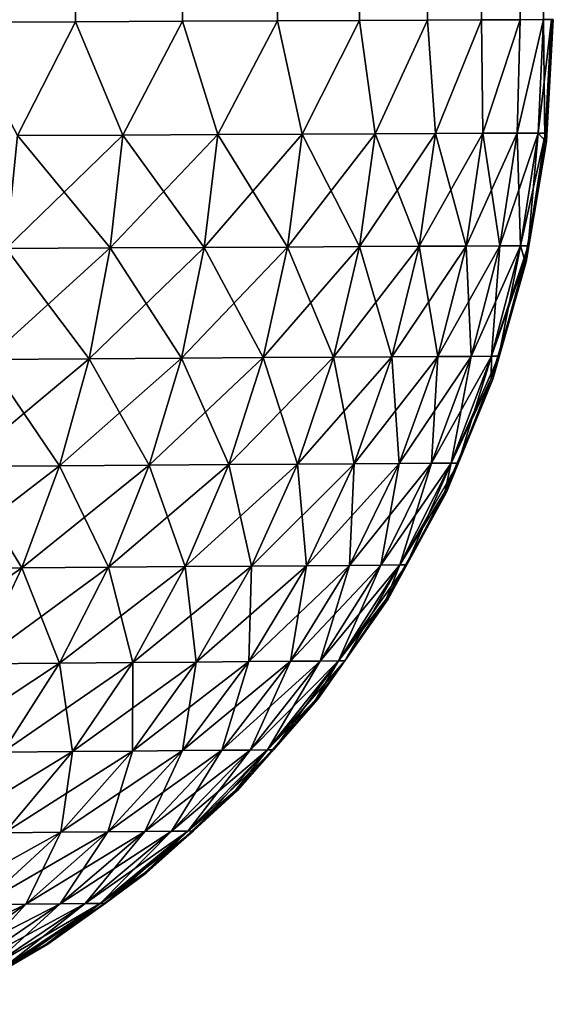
# Model space of a CAD drawing. Header units: metres. Extents: x -2 to 85, y -75 to 96.
# Tile 77 of 256: x 31.014 to 31.5, y -70.668 to -69.771. Entities that reach past the tile are written whole.
import ezdxf

# ---------------------------------------------------------------- set-up
doc = ezdxf.new("R2010")
doc.units = ezdxf.units.M
doc.layers.add('solid_20204500', color=7, linetype='CONTINUOUS')

msp = doc.modelspace()

# ---------------------------------------------------------------- linework, layer by layer
at = {"layer": 'solid_20204500'}
for points in [[(31.064636, -69.772873, -2.332368), (30.957174, -69.773354, -2.430903), (30.957922, -53.841866, -2.43028)], [(30.957174, -69.773354, 2.430903), (31.064636, -69.772873, 2.332368), (30.957922, -53.841866, 2.43028)], [(31.064636, -69.772873, -2.332368), (30.957922, -53.841866, -2.43028), (31.065313, -53.841866, -2.331683)], [(31.064636, -69.772873, 2.332368), (31.065313, -53.841866, 2.331683), (30.957922, -53.841866, 2.43028)], [(31.162025, -69.772438, -2.223866), (31.064636, -69.772873, -2.332368), (31.065313, -53.841866, -2.331683)], [(31.064636, -69.772873, 2.332368), (31.162025, -69.772438, 2.223866), (31.065313, -53.841866, 2.331683)], [(31.162025, -69.772438, -2.223866), (31.065313, -53.841866, -2.331683), (31.162628, -53.841866, -2.223125)], [(31.162025, -69.772438, 2.223866), (31.162628, -53.841866, 2.223125), (31.065313, -53.841866, 2.331683)], [(31.24847, -69.772041, -2.106346), (31.162025, -69.772438, -2.223866), (31.162628, -53.841866, -2.223125)], [(31.162025, -69.772438, 2.223866), (31.24847, -69.772041, 2.106346), (31.162628, -53.841866, 2.223125)], [(31.24847, -69.772041, -2.106346), (31.162628, -53.841866, -2.223125), (31.248966, -53.841866, -2.105598)], [(31.24847, -69.772041, 2.106346), (31.248966, -53.841866, 2.105598), (31.162628, -53.841866, 2.223125)], [(31.323196, -69.77169, -1.980785), (31.24847, -69.772041, -2.106346), (31.248966, -53.841866, -2.105598)], [(31.24847, -69.772041, 2.106346), (31.323196, -69.77169, 1.980785), (31.248966, -53.841866, 2.105598)], [(31.323196, -69.77169, -1.980785), (31.248966, -53.841866, -2.105598), (31.323519, -53.841866, -1.980176)], [(31.323196, -69.77169, 1.980785), (31.323519, -53.841866, 1.980176), (31.248966, -53.841866, 2.105598)], [(31.385403, -69.771408, -1.848424), (31.323196, -69.77169, -1.980785), (31.323519, -53.841866, -1.980176)], [(31.323196, -69.77169, 1.980785), (31.385403, -69.771408, 1.848424), (31.323519, -53.841866, 1.980176)], [(31.385403, -69.771408, -1.848424), (31.323519, -53.841866, -1.980176), (31.38558, -53.841866, -1.84799)], [(31.385403, -69.771408, 1.848424), (31.38558, -53.841866, 1.84799), (31.323519, -53.841866, 1.980176)], [(31.434433, -69.771187, -1.710599), (31.385403, -69.771408, -1.848424), (31.38558, -53.841866, -1.84799)], [(31.385403, -69.771408, 1.848424), (31.434433, -69.771187, 1.710599), (31.38558, -53.841866, 1.84799)], [(31.434433, -69.771187, -1.710599), (31.38558, -53.841866, -1.84799), (31.434534, -53.841866, -1.710267)], [(31.434433, -69.771187, 1.710599), (31.434534, -53.841866, 1.710267), (31.38558, -53.841866, 1.84799)], [(31.469744, -69.771019, -1.568968), (31.434433, -69.771187, -1.710599), (31.434534, -53.841866, -1.710267)], [(31.434433, -69.771187, 1.710599), (31.469744, -69.771019, 1.568968), (31.434534, -53.841866, 1.710267)], [(31.469744, -69.771019, -1.568968), (31.434534, -53.841866, -1.710267), (31.469849, -53.841866, -1.568433)], [(31.469744, -69.771019, 1.568968), (31.469849, -53.841866, 1.568433), (31.434534, -53.841866, 1.710267)], [(31.491049, -69.770905, -1.425313), (31.469744, -69.771019, -1.568968), (31.469849, -53.841866, -1.568433)], [(31.469744, -69.771019, 1.568968), (31.491049, -69.770905, 1.425313), (31.469849, -53.841866, 1.568433)], [(31.011633, -69.876495, -2.375542), (30.957174, -69.773354, -2.430903), (31.064636, -69.772873, -2.332368)], [(31.011633, -69.876495, 2.375542), (31.064636, -69.772873, 2.332368), (30.957174, -69.773354, 2.430903)], [(31.10762, -69.876022, -2.278505), (31.011633, -69.876495, -2.375542), (31.064636, -69.772873, -2.332368)], [(31.011633, -69.876495, 2.375542), (31.10762, -69.876022, 2.278505), (31.064636, -69.772873, 2.332368)], [(31.10762, -69.876022, -2.278505), (31.064636, -69.772873, -2.332368), (31.162025, -69.772438, -2.223866)], [(31.10762, -69.876022, 2.278505), (31.162025, -69.772438, 2.223866), (31.064636, -69.772873, 2.332368)], [(31.194366, -69.875595, -2.173084), (31.10762, -69.876022, -2.278505), (31.162025, -69.772438, -2.223866)], [(31.10762, -69.876022, 2.278505), (31.194366, -69.875595, 2.173084), (31.162025, -69.772438, 2.223866)], [(31.194366, -69.875595, -2.173084), (31.162025, -69.772438, -2.223866), (31.24847, -69.772041, -2.106346)], [(31.194366, -69.875595, 2.173084), (31.24847, -69.772041, 2.106346), (31.162025, -69.772438, 2.223866)], [(31.271206, -69.875214, -2.060171), (31.194366, -69.875595, -2.173084), (31.24847, -69.772041, -2.106346)], [(31.194366, -69.875595, 2.173084), (31.271206, -69.875214, 2.060171), (31.24847, -69.772041, 2.106346)], [(31.271206, -69.875214, -2.060171), (31.24847, -69.772041, -2.106346), (31.323196, -69.77169, -1.980785)], [(31.271206, -69.875214, 2.060171), (31.323196, -69.77169, 1.980785), (31.24847, -69.772041, 2.106346)], [(31.337479, -69.874886, -1.940662), (31.271206, -69.875214, -2.060171), (31.323196, -69.77169, -1.980785)], [(31.271206, -69.875214, 2.060171), (31.337479, -69.874886, 1.940662), (31.323196, -69.77169, 1.980785)], [(31.337479, -69.874886, -1.940662), (31.323196, -69.77169, -1.980785), (31.385403, -69.771408, -1.848424)], [(31.337479, -69.874886, 1.940662), (31.385403, -69.771408, 1.848424), (31.323196, -69.77169, 1.980785)], [(31.392532, -69.874619, -1.815454), (31.337479, -69.874886, -1.940662), (31.385403, -69.771408, -1.848424)], [(31.337479, -69.874886, 1.940662), (31.392532, -69.874619, 1.815454), (31.385403, -69.771408, 1.848424)], [(31.392532, -69.874619, -1.815454), (31.385403, -69.771408, -1.848424), (31.434433, -69.771187, -1.710599)], [(31.392532, -69.874619, 1.815454), (31.434433, -69.771187, 1.710599), (31.385403, -69.771408, 1.848424)], [(31.435843, -69.874405, -1.685582), (31.392532, -69.874619, -1.815454), (31.434433, -69.771187, -1.710599)], [(31.392532, -69.874619, 1.815454), (31.435843, -69.874405, 1.685582), (31.434433, -69.771187, 1.710599)], [(31.435843, -69.874405, -1.685582), (31.434433, -69.771187, -1.710599), (31.469744, -69.771019, -1.568968)], [(31.435843, -69.874405, 1.685582), (31.469744, -69.771019, 1.568968), (31.434433, -69.771187, 1.710599)], [(31.467161, -69.874252, -1.552353), (31.435843, -69.874405, -1.685582), (31.469744, -69.771019, -1.568968)], [(31.435843, -69.874405, 1.685582), (31.467161, -69.874252, 1.552353), (31.469744, -69.771019, 1.568968)], [(31.467161, -69.874252, -1.552353), (31.469744, -69.771019, -1.568968), (31.491049, -69.770905, -1.425313)], [(31.486265, -69.874161, -1.417106), (31.467161, -69.874252, -1.552353), (31.491049, -69.770905, -1.425313)], [(31.467161, -69.874252, 1.552353), (31.491049, -69.770905, 1.425313), (31.469744, -69.771019, 1.568968)], [(31.467161, -69.874252, 1.552353), (31.486265, -69.874161, 1.417106), (31.491049, -69.770905, 1.425313)], [(31.486265, -69.874161, -1.417106), (31.498354, -69.770851, -1.281194), (31.493002, -69.874161, -1.281177)], [(31.486265, -69.874161, -1.417106), (31.491049, -69.770905, -1.425313), (31.498354, -69.770851, -1.281194)], [(31.486265, -69.874161, 1.417106), (31.492287, -69.880836, 1.281175), (31.491049, -69.770905, 1.425313)], [(31.491049, -69.770905, 1.425313), (31.492287, -69.880836, 1.281175), (31.498354, -69.770851, 1.281194)], [(31.492287, -69.880836, 1.281175), (31.493811, -69.881859, 0), (31.499994, -69.770828, 0)], [(31.492287, -69.880836, 1.281175), (31.499994, -69.770828, 0), (31.499174, -69.770836, 0.640597)], [(31.492287, -69.880836, 1.281175), (31.499174, -69.770836, 0.640597), (31.498354, -69.770851, 1.281194)], [(31.493811, -69.881859, 0), (31.493002, -69.874161, -1.281177), (31.498354, -69.770851, -1.281194)], [(31.499174, -69.770836, -0.640597), (31.499994, -69.770828, 0), (31.493811, -69.881859, 0)], [(31.499174, -69.770836, -0.640597), (31.493811, -69.881859, 0), (31.498354, -69.770851, -1.281194)], [(31.001371, -69.979416, -2.362943), (31.011633, -69.876495, -2.375542), (31.10762, -69.876022, -2.278505)], [(31.001371, -69.979416, -2.362943), (31.10762, -69.876022, -2.278505), (31.096205, -69.978889, -2.266972)], [(31.001371, -69.979416, 2.362943), (31.096205, -69.978889, 2.266972), (31.011633, -69.876495, 2.375542)], [(31.096205, -69.978889, 2.266972), (31.10762, -69.876022, 2.278505), (31.011633, -69.876495, 2.375542)], [(31.096205, -69.978889, -2.266972), (31.10762, -69.876022, -2.278505), (31.194366, -69.875595, -2.173084)], [(31.096205, -69.978889, -2.266972), (31.194366, -69.875595, -2.173084), (31.181898, -69.978409, -2.162728)], [(31.096205, -69.978889, 2.266972), (31.181898, -69.978409, 2.162728), (31.10762, -69.876022, 2.278505)], [(31.181898, -69.978409, 2.162728), (31.194366, -69.875595, 2.173084), (31.10762, -69.876022, 2.278505)], [(31.181898, -69.978409, -2.162728), (31.194366, -69.875595, -2.173084), (31.271206, -69.875214, -2.060171)], [(31.181898, -69.978409, -2.162728), (31.271206, -69.875214, -2.060171), (31.257799, -69.977997, -2.05109)], [(31.181898, -69.978409, 2.162728), (31.257799, -69.977997, 2.05109), (31.194366, -69.875595, 2.173084)], [(31.257799, -69.977997, 2.05109), (31.271206, -69.875214, 2.060171), (31.194366, -69.875595, 2.173084)], [(31.257799, -69.977997, -2.05109), (31.271206, -69.875214, -2.060171), (31.337479, -69.874886, -1.940662)], [(31.257799, -69.977997, -2.05109), (31.337479, -69.874886, -1.940662), (31.323259, -69.977638, -1.932945)], [(31.257799, -69.977997, 2.05109), (31.323259, -69.977638, 1.932945), (31.271206, -69.875214, 2.060171)], [(31.323259, -69.977638, 1.932945), (31.337479, -69.874886, 1.940662), (31.271206, -69.875214, 2.060171)], [(31.323259, -69.977638, -1.932945), (31.337479, -69.874886, -1.940662), (31.392532, -69.874619, -1.815454)], [(31.323259, -69.977638, -1.932945), (31.392532, -69.874619, -1.815454), (31.377634, -69.977341, -1.809178)], [(31.323259, -69.977638, 1.932945), (31.377634, -69.977341, 1.809178), (31.337479, -69.874886, 1.940662)], [(31.377634, -69.977341, 1.809178), (31.392532, -69.874619, 1.815454), (31.337479, -69.874886, 1.940662)], [(31.377634, -69.977341, -1.809178), (31.392532, -69.874619, -1.815454), (31.435843, -69.874405, -1.685582)], [(31.377634, -69.977341, -1.809178), (31.435843, -69.874405, -1.685582), (31.420408, -69.977104, -1.680814)], [(31.377634, -69.977341, 1.809178), (31.420408, -69.977104, 1.680814), (31.392532, -69.874619, 1.815454)], [(31.420408, -69.977104, 1.680814), (31.435843, -69.874405, 1.685582), (31.392532, -69.874619, 1.815454)], [(31.420408, -69.977104, -1.680814), (31.435843, -69.874405, -1.685582), (31.467161, -69.874252, -1.552353)], [(31.420408, -69.977104, -1.680814), (31.467161, -69.874252, -1.552353), (31.451336, -69.976936, -1.549138)], [(31.420408, -69.977104, 1.680814), (31.451336, -69.976936, 1.549138), (31.435843, -69.874405, 1.685582)], [(31.451336, -69.976936, 1.549138), (31.467161, -69.874252, 1.552353), (31.435843, -69.874405, 1.685582)], [(31.451336, -69.976936, -1.549138), (31.467161, -69.874252, -1.552353), (31.486265, -69.874161, -1.417106)], [(31.451336, -69.976936, -1.549138), (31.486265, -69.874161, -1.417106), (31.470201, -69.976837, -1.415472)], [(31.451336, -69.976936, 1.549138), (31.470201, -69.976837, 1.415472), (31.467161, -69.874252, 1.552353)], [(31.470201, -69.976837, 1.415472), (31.486265, -69.874161, 1.417106), (31.467161, -69.874252, 1.552353)], [(31.470201, -69.976837, -1.415472), (31.486265, -69.874161, -1.417106), (31.493002, -69.874161, -1.281177)], [(31.470201, -69.976837, -1.415472), (31.493002, -69.874161, -1.281177), (31.476917, -69.976791, -1.281132)], [(31.470201, -69.976837, 1.415472), (31.476917, -69.976791, 1.281132), (31.486265, -69.874161, 1.417106)], [(31.473967, -69.990341, 1.281124), (31.475336, -69.991524, 0), (31.493811, -69.881859, 0)], [(31.476917, -69.976791, 1.281132), (31.473967, -69.990341, 1.281124), (31.493811, -69.881859, 0)], [(31.493811, -69.881859, 0), (31.475336, -69.991524, 0), (31.476917, -69.976791, -1.281132)], [(31.493811, -69.881859, 0), (31.476917, -69.976791, -1.281132), (31.493002, -69.874161, -1.281177)], [(31.486265, -69.874161, 1.417106), (31.476917, -69.976791, 1.281132), (31.492287, -69.880836, 1.281175)], [(31.492287, -69.880836, 1.281175), (31.476917, -69.976791, 1.281132), (31.493811, -69.881859, 0)], [(31.096205, -69.978889, -2.266972), (31.076946, -70.07972, -2.248376), (30.983936, -70.080292, -2.342587)], [(31.001371, -69.979416, -2.362943), (31.096205, -69.978889, -2.266972), (30.983936, -70.080292, -2.342587)], [(30.983936, -70.080292, 2.342587), (31.076946, -70.07972, 2.248376), (31.001371, -69.979416, 2.362943)], [(31.076946, -70.07972, 2.248376), (31.096205, -69.978889, 2.266972), (31.001371, -69.979416, 2.362943)], [(31.181898, -69.978409, -2.162728), (31.160984, -70.079201, -2.146058), (31.076946, -70.07972, -2.248376)], [(31.096205, -69.978889, -2.266972), (31.181898, -69.978409, -2.162728), (31.076946, -70.07972, -2.248376)], [(31.076946, -70.07972, 2.248376), (31.160984, -70.079201, 2.146058), (31.096205, -69.978889, 2.266972)], [(31.160984, -70.079201, 2.146058), (31.181898, -69.978409, 2.162728), (31.096205, -69.978889, 2.266972)], [(31.257799, -69.977997, -2.05109), (31.235415, -70.078743, -2.036497), (31.160984, -70.079201, -2.146058)], [(31.181898, -69.978409, -2.162728), (31.257799, -69.977997, -2.05109), (31.160984, -70.079201, -2.146058)], [(31.160984, -70.079201, 2.146058), (31.235415, -70.078743, 2.036497), (31.181898, -69.978409, 2.162728)], [(31.235415, -70.078743, 2.036497), (31.257799, -69.977997, 2.05109), (31.181898, -69.978409, 2.162728)], [(31.323259, -69.977638, -1.932945), (31.299603, -70.078354, -1.920561), (31.235415, -70.078743, -2.036497)], [(31.257799, -69.977997, -2.05109), (31.323259, -69.977638, -1.932945), (31.235415, -70.078743, -2.036497)], [(31.235415, -70.078743, 2.036497), (31.299603, -70.078354, 1.920561), (31.257799, -69.977997, 2.05109)], [(31.299603, -70.078354, 1.920561), (31.323259, -69.977638, 1.932945), (31.257799, -69.977997, 2.05109)], [(31.377634, -69.977341, -1.809178), (31.352915, -70.078026, -1.79912), (31.299603, -70.078354, -1.920561)], [(31.323259, -69.977638, -1.932945), (31.377634, -69.977341, -1.809178), (31.299603, -70.078354, -1.920561)], [(31.299603, -70.078354, 1.920561), (31.352915, -70.078026, 1.79912), (31.323259, -69.977638, 1.932945)], [(31.352915, -70.078026, 1.79912), (31.377634, -69.977341, 1.809178), (31.323259, -69.977638, 1.932945)], [(31.420408, -69.977104, -1.680814), (31.394854, -70.077774, -1.673176), (31.352915, -70.078026, -1.79912)], [(31.377634, -69.977341, -1.809178), (31.420408, -69.977104, -1.680814), (31.352915, -70.078026, -1.79912)], [(31.352915, -70.078026, 1.79912), (31.394854, -70.077774, 1.673176), (31.377634, -69.977341, 1.809178)], [(31.394854, -70.077774, 1.673176), (31.420408, -69.977104, 1.680814), (31.377634, -69.977341, 1.809178)], [(31.451336, -69.976936, -1.549138), (31.425177, -70.077591, -1.543991), (31.394854, -70.077774, -1.673176)], [(31.420408, -69.977104, -1.680814), (31.451336, -69.976936, -1.549138), (31.394854, -70.077774, -1.673176)], [(31.394854, -70.077774, 1.673176), (31.425177, -70.077591, 1.543991), (31.420408, -69.977104, 1.680814)], [(31.425177, -70.077591, 1.543991), (31.451336, -69.976936, 1.549138), (31.420408, -69.977104, 1.680814)], [(31.470201, -69.976837, -1.415472), (31.44367, -70.077484, -1.412856), (31.425177, -70.077591, -1.543991)], [(31.451336, -69.976936, -1.549138), (31.470201, -69.976837, -1.415472), (31.425177, -70.077591, -1.543991)], [(31.425177, -70.077591, 1.543991), (31.44367, -70.077484, 1.412856), (31.451336, -69.976936, 1.549138)], [(31.44367, -70.077484, -1.412856), (31.476917, -69.976791, -1.281132), (31.473967, -69.990341, -1.281124)], [(31.470201, -69.976837, -1.415472), (31.476917, -69.976791, -1.281132), (31.44367, -70.077484, -1.412856)], [(31.44367, -70.077484, 1.412856), (31.45019, -70.077454, 1.28106), (31.470201, -69.976837, 1.415472)], [(31.44367, -70.077484, 1.412856), (31.470201, -69.976837, 1.415472), (31.451336, -69.976936, 1.549138)], [(31.470201, -69.976837, 1.415472), (31.45019, -70.077454, 1.28106), (31.473967, -69.990341, 1.281124)], [(31.470201, -69.976837, 1.415472), (31.473967, -69.990341, 1.281124), (31.476917, -69.976791, 1.281132)], [(31.475336, -69.991524, 0), (31.473967, -69.990341, -1.281124), (31.476917, -69.976791, -1.281132)], [(31.443436, -70.097679, 1.281043), (31.444801, -70.098457, 0), (31.475336, -69.991524, 0)], [(31.45019, -70.077454, 1.28106), (31.443436, -70.097679, 1.281043), (31.475336, -69.991524, 0)], [(31.44367, -70.077484, -1.412856), (31.473967, -69.990341, -1.281124), (31.45019, -70.077454, -1.28106)], [(31.475336, -69.991524, 0), (31.444801, -70.098457, 0), (31.45019, -70.077454, -1.28106)], [(31.475336, -69.991524, 0), (31.45019, -70.077454, -1.28106), (31.473967, -69.990341, -1.281124)], [(31.473967, -69.990341, 1.281124), (31.45019, -70.077454, 1.28106), (31.475336, -69.991524, 0)], [(31.160984, -70.079201, -2.146058), (31.131792, -70.176636, -2.123214), (31.049995, -70.177193, -2.222871)], [(31.076946, -70.07972, -2.248376), (31.160984, -70.079201, -2.146058), (31.049995, -70.177193, -2.222871)], [(31.131792, -70.176636, 2.123214), (31.160984, -70.079201, 2.146058), (31.076946, -70.07972, 2.248376)], [(31.235415, -70.078743, -2.036497), (31.204229, -70.176147, -2.016513), (31.131792, -70.176636, -2.123214)], [(31.160984, -70.079201, -2.146058), (31.235415, -70.078743, -2.036497), (31.131792, -70.176636, -2.123214)], [(31.131792, -70.176636, 2.123214), (31.204229, -70.176147, 2.016513), (31.160984, -70.079201, 2.146058)], [(31.204229, -70.176147, 2.016513), (31.235415, -70.078743, 2.036497), (31.160984, -70.079201, 2.146058)], [(31.299603, -70.078354, -1.920561), (31.266697, -70.175728, -1.903613), (31.204229, -70.176147, -2.016513)], [(31.235415, -70.078743, -2.036497), (31.299603, -70.078354, -1.920561), (31.204229, -70.176147, -2.016513)], [(31.204229, -70.176147, 2.016513), (31.266697, -70.175728, 1.903613), (31.235415, -70.078743, 2.036497)], [(31.266697, -70.175728, 1.903613), (31.299603, -70.078354, 1.920561), (31.235415, -70.078743, 2.036497)], [(31.352915, -70.078026, -1.79912), (31.318577, -70.175377, -1.785362), (31.266697, -70.175728, -1.903613)], [(31.299603, -70.078354, -1.920561), (31.352915, -70.078026, -1.79912), (31.266697, -70.175728, -1.903613)], [(31.266697, -70.175728, 1.903613), (31.318577, -70.175377, 1.785362), (31.299603, -70.078354, 1.920561)], [(31.318577, -70.175377, 1.785362), (31.352915, -70.078026, 1.79912), (31.299603, -70.078354, 1.920561)], [(31.394854, -70.077774, -1.673176), (31.359388, -70.17511, -1.662734), (31.318577, -70.175377, -1.785362)], [(31.352915, -70.078026, -1.79912), (31.394854, -70.077774, -1.673176), (31.318577, -70.175377, -1.785362)], [(31.318577, -70.175377, 1.785362), (31.359388, -70.17511, 1.662734), (31.352915, -70.078026, 1.79912)], [(31.359388, -70.17511, 1.662734), (31.394854, -70.077774, 1.673176), (31.352915, -70.078026, 1.79912)], [(31.425177, -70.077591, -1.543991), (31.388893, -70.174911, -1.536955), (31.359388, -70.17511, -1.662734)], [(31.394854, -70.077774, -1.673176), (31.425177, -70.077591, -1.543991), (31.359388, -70.17511, -1.662734)], [(31.359388, -70.17511, 1.662734), (31.388893, -70.174911, 1.536955), (31.394854, -70.077774, 1.673176)], [(31.44367, -70.077484, -1.412856), (31.406887, -70.174797, -1.409279), (31.388893, -70.174911, -1.536955)], [(31.425177, -70.077591, -1.543991), (31.44367, -70.077484, -1.412856), (31.388893, -70.174911, -1.536955)], [(31.388893, -70.174911, 1.536955), (31.425177, -70.077591, 1.543991), (31.394854, -70.077774, 1.673176)], [(31.388893, -70.174911, 1.536955), (31.406887, -70.174797, 1.409279), (31.425177, -70.077591, 1.543991)], [(31.406887, -70.174797, -1.409279), (31.45019, -70.077454, -1.28106), (31.443436, -70.097679, -1.281043)], [(31.44367, -70.077484, -1.412856), (31.45019, -70.077454, -1.28106), (31.406887, -70.174797, -1.409279)], [(31.406887, -70.174797, 1.409279), (31.41316, -70.174736, 1.280962), (31.44367, -70.077484, 1.412856)], [(31.406887, -70.174797, 1.409279), (31.44367, -70.077484, 1.412856), (31.425177, -70.077591, 1.543991)], [(31.44367, -70.077484, 1.412856), (31.41316, -70.174736, 1.280962), (31.443436, -70.097679, 1.281043)], [(31.444801, -70.098457, 0), (31.443436, -70.097679, -1.281043), (31.45019, -70.077454, -1.28106)], [(31.44367, -70.077484, 1.412856), (31.443436, -70.097679, 1.281043), (31.45019, -70.077454, 1.28106)], [(31.076946, -70.07972, -2.248376), (31.049995, -70.177193, -2.222871), (30.959463, -70.177818, -2.314642)], [(30.983936, -70.080292, -2.342587), (31.076946, -70.07972, -2.248376), (30.959463, -70.177818, -2.314642)], [(30.959463, -70.177818, 2.314642), (31.049995, -70.177193, 2.222871), (30.983936, -70.080292, 2.342587)], [(31.049995, -70.177193, 2.222871), (31.076946, -70.07972, 2.248376), (30.983936, -70.080292, 2.342587)], [(31.049995, -70.177193, 2.222871), (31.131792, -70.176636, 2.123214), (31.076946, -70.07972, 2.248376)], [(31.401093, -70.201035, 1.280931), (31.40258, -70.201332, 0), (31.444801, -70.098457, 0)], [(31.41316, -70.174736, 1.280962), (31.401093, -70.201035, 1.280931), (31.444801, -70.098457, 0)], [(31.444801, -70.098457, 0), (31.40258, -70.201332, 0), (31.41316, -70.174736, -1.280962)], [(31.406887, -70.174797, -1.409279), (31.443436, -70.097679, -1.281043), (31.41316, -70.174736, -1.280962)], [(31.444801, -70.098457, 0), (31.41316, -70.174736, -1.280962), (31.443436, -70.097679, -1.281043)], [(31.443436, -70.097679, 1.281043), (31.41316, -70.174736, 1.280962), (31.444801, -70.098457, 0)], [(31.049995, -70.177193, -2.222871), (31.015612, -70.270134, -2.1907), (30.928186, -70.270798, -2.279376)], [(30.959463, -70.177818, -2.314642), (31.049995, -70.177193, -2.222871), (30.928186, -70.270798, -2.279376)], [(30.928186, -70.270798, 2.279376), (31.015612, -70.270134, 2.1907), (30.959463, -70.177818, 2.314642)], [(31.015612, -70.270134, 2.1907), (31.049995, -70.177193, 2.222871), (30.959463, -70.177818, 2.314642)], [(31.131792, -70.176636, -2.123214), (31.094595, -70.269547, -2.094413), (31.015612, -70.270134, -2.1907)], [(31.049995, -70.177193, -2.222871), (31.131792, -70.176636, -2.123214), (31.015612, -70.270134, -2.1907)], [(31.015612, -70.270134, 2.1907), (31.094595, -70.269547, 2.094413), (31.049995, -70.177193, 2.222871)], [(31.094595, -70.269547, 2.094413), (31.131792, -70.176636, 2.123214), (31.049995, -70.177193, 2.222871)], [(31.204229, -70.176147, -2.016513), (31.164539, -70.269028, -1.991329), (31.094595, -70.269547, -2.094413)], [(31.131792, -70.176636, -2.123214), (31.204229, -70.176147, -2.016513), (31.094595, -70.269547, -2.094413)], [(31.094595, -70.269547, 2.094413), (31.164539, -70.269028, 1.991329), (31.131792, -70.176636, 2.123214)], [(31.164539, -70.269028, 1.991329), (31.204229, -70.176147, 2.016513), (31.131792, -70.176636, 2.123214)], [(31.266697, -70.175728, -1.903613), (31.224854, -70.268578, -1.882263), (31.164539, -70.269028, -1.991329)], [(31.204229, -70.176147, -2.016513), (31.266697, -70.175728, -1.903613), (31.164539, -70.269028, -1.991329)], [(31.164539, -70.269028, 1.991329), (31.224854, -70.268578, 1.882263), (31.204229, -70.176147, 2.016513)], [(31.224854, -70.268578, 1.882263), (31.266697, -70.175728, 1.903613), (31.204229, -70.176147, 2.016513)], [(31.318577, -70.175377, -1.785362), (31.274944, -70.268211, -1.768035), (31.224854, -70.268578, -1.882263)], [(31.266697, -70.175728, -1.903613), (31.318577, -70.175377, -1.785362), (31.224854, -70.268578, -1.882263)], [(31.224854, -70.268578, 1.882263), (31.274944, -70.268211, 1.768035), (31.266697, -70.175728, 1.903613)], [(31.274944, -70.268211, 1.768035), (31.318577, -70.175377, 1.785362), (31.266697, -70.175728, 1.903613)], [(31.359388, -70.17511, -1.662734), (31.314344, -70.267921, -1.649585), (31.274944, -70.268211, -1.768035)], [(31.318577, -70.175377, -1.785362), (31.359388, -70.17511, -1.662734), (31.274944, -70.268211, -1.768035)], [(31.274944, -70.268211, 1.768035), (31.314344, -70.267921, 1.649585), (31.318577, -70.175377, 1.785362)], [(31.388893, -70.174911, -1.536955), (31.342831, -70.267715, -1.528096), (31.314344, -70.267921, -1.649585)], [(31.359388, -70.17511, -1.662734), (31.388893, -70.174911, -1.536955), (31.314344, -70.267921, -1.649585)], [(31.314344, -70.267921, 1.649585), (31.359388, -70.17511, 1.662734), (31.318577, -70.175377, 1.785362)], [(31.314344, -70.267921, 1.649585), (31.342831, -70.267715, 1.528096), (31.359388, -70.17511, 1.662734)], [(31.406887, -70.174797, -1.409279), (31.360203, -70.267593, -1.404777), (31.342831, -70.267715, -1.528096)], [(31.388893, -70.174911, -1.536955), (31.406887, -70.174797, -1.409279), (31.342831, -70.267715, -1.528096)], [(31.342831, -70.267715, 1.528096), (31.388893, -70.174911, 1.536955), (31.359388, -70.17511, 1.662734)], [(31.342831, -70.267715, 1.528096), (31.360203, -70.267593, 1.404777), (31.388893, -70.174911, 1.536955)], [(31.360203, -70.267593, -1.404777), (31.41316, -70.174736, -1.280962), (31.401093, -70.201035, -1.280931)], [(31.406887, -70.174797, -1.409279), (31.41316, -70.174736, -1.280962), (31.360203, -70.267593, -1.404777)], [(31.360203, -70.267593, 1.404777), (31.366262, -70.26757, 1.280839), (31.406887, -70.174797, 1.409279)], [(31.360203, -70.267593, 1.404777), (31.406887, -70.174797, 1.409279), (31.388893, -70.174911, 1.536955)], [(31.406887, -70.174797, 1.409279), (31.366262, -70.26757, 1.280839), (31.401093, -70.201035, 1.280931)], [(31.40258, -70.201332, 0), (31.401093, -70.201035, -1.280931), (31.41316, -70.174736, -1.280962)], [(31.406887, -70.174797, 1.409279), (31.401093, -70.201035, 1.280931), (31.41316, -70.174736, 1.280962)], [(31.347593, -70.298851, 1.28079), (31.349197, -70.298889, 0), (31.40258, -70.201332, 0)], [(31.366262, -70.26757, 1.280839), (31.347593, -70.298851, 1.28079), (31.40258, -70.201332, 0)], [(31.40258, -70.201332, 0), (31.349197, -70.298889, 0), (31.366262, -70.26757, -1.280839)], [(31.360203, -70.267593, -1.404777), (31.401093, -70.201035, -1.280931), (31.366262, -70.26757, -1.280839)], [(31.40258, -70.201332, 0), (31.366262, -70.26757, -1.280839), (31.401093, -70.201035, -1.280931)], [(31.401093, -70.201035, 1.280931), (31.366262, -70.26757, 1.280839), (31.40258, -70.201332, 0)], [(31.342831, -70.267715, -1.528096), (31.287586, -70.355095, -1.517529), (31.260311, -70.355309, -1.6339)], [(31.314344, -70.267921, -1.649585), (31.342831, -70.267715, -1.528096), (31.260311, -70.355309, -1.6339)], [(31.360203, -70.267593, -1.404777), (31.304218, -70.354965, -1.399407), (31.287586, -70.355095, -1.517529)], [(31.342831, -70.267715, -1.528096), (31.360203, -70.267593, -1.404777), (31.287586, -70.355095, -1.517529)], [(31.287586, -70.355095, 1.517529), (31.342831, -70.267715, 1.528096), (31.314344, -70.267921, 1.649585)], [(31.287586, -70.355095, 1.517529), (31.304218, -70.354965, 1.399407), (31.342831, -70.267715, 1.528096)], [(31.304218, -70.354965, -1.399407), (31.366262, -70.26757, -1.280839), (31.347593, -70.298851, -1.28079)], [(31.360203, -70.267593, -1.404777), (31.366262, -70.26757, -1.280839), (31.304218, -70.354965, -1.399407)], [(31.304218, -70.354965, 1.399407), (31.310032, -70.35495, 1.280692), (31.360203, -70.267593, 1.404777)], [(31.304218, -70.354965, 1.399407), (31.360203, -70.267593, 1.404777), (31.342831, -70.267715, 1.528096)], [(31.360203, -70.267593, 1.404777), (31.310032, -70.35495, 1.280692), (31.347593, -70.298851, 1.28079)], [(31.349197, -70.298889, 0), (31.347593, -70.298851, -1.28079), (31.366262, -70.26757, -1.280839)], [(31.360203, -70.267593, 1.404777), (31.347593, -70.298851, 1.28079), (31.366262, -70.26757, 1.280839)], [(31.015612, -70.270134, -2.1907), (30.974241, -70.357613, -2.152281), (30.890512, -70.358307, -2.237247)], [(30.928186, -70.270798, -2.279376), (31.015612, -70.270134, -2.1907), (30.890512, -70.358307, -2.237247)], [(30.974241, -70.357613, 2.152281), (31.015612, -70.270134, 2.1907), (30.928186, -70.270798, 2.279376)], [(31.094595, -70.269547, -2.094413), (31.049881, -70.356995, -2.060029), (30.974241, -70.357613, -2.152281)], [(31.015612, -70.270134, -2.1907), (31.094595, -70.269547, -2.094413), (30.974241, -70.357613, -2.152281)], [(30.974241, -70.357613, 2.152281), (31.049881, -70.356995, 2.060029), (31.015612, -70.270134, 2.1907)], [(31.049881, -70.356995, 2.060029), (31.094595, -70.269547, 2.094413), (31.015612, -70.270134, 2.1907)], [(31.164539, -70.269028, -1.991329), (31.116861, -70.356453, -1.96127), (31.049881, -70.356995, -2.060029)], [(31.094595, -70.269547, -2.094413), (31.164539, -70.269028, -1.991329), (31.049881, -70.356995, -2.060029)], [(31.049881, -70.356995, 2.060029), (31.116861, -70.356453, 1.96127), (31.094595, -70.269547, 2.094413)], [(31.116861, -70.356453, 1.96127), (31.164539, -70.269028, 1.991329), (31.094595, -70.269547, 2.094413)], [(31.224854, -70.268578, -1.882263), (31.174618, -70.355995, -1.856787), (31.116861, -70.356453, -1.96127)], [(31.164539, -70.269028, -1.991329), (31.224854, -70.268578, -1.882263), (31.116861, -70.356453, -1.96127)], [(31.116861, -70.356453, 1.96127), (31.174618, -70.355995, 1.856787), (31.164539, -70.269028, 1.991329)], [(31.174618, -70.355995, 1.856787), (31.224854, -70.268578, 1.882263), (31.164539, -70.269028, 1.991329)], [(31.274944, -70.268211, -1.768035), (31.222584, -70.355614, -1.747363), (31.174618, -70.355995, -1.856787)], [(31.224854, -70.268578, -1.882263), (31.274944, -70.268211, -1.768035), (31.174618, -70.355995, -1.856787)], [(31.174618, -70.355995, 1.856787), (31.222584, -70.355614, 1.747363), (31.224854, -70.268578, 1.882263)], [(31.314344, -70.267921, -1.649585), (31.260311, -70.355309, -1.6339), (31.222584, -70.355614, -1.747363)], [(31.274944, -70.268211, -1.768035), (31.314344, -70.267921, -1.649585), (31.222584, -70.355614, -1.747363)], [(31.222584, -70.355614, 1.747363), (31.274944, -70.268211, 1.768035), (31.224854, -70.268578, 1.882263)], [(31.222584, -70.355614, 1.747363), (31.260311, -70.355309, 1.6339), (31.274944, -70.268211, 1.768035)], [(31.260311, -70.355309, 1.6339), (31.314344, -70.267921, 1.649585), (31.274944, -70.268211, 1.768035)], [(31.260311, -70.355309, 1.6339), (31.287586, -70.355095, 1.517529), (31.314344, -70.267921, 1.649585)], [(31.349197, -70.298889, 0), (31.285313, -70.389915, 0), (31.310032, -70.35495, -1.280692)], [(31.310032, -70.35495, 1.280692), (31.285313, -70.389915, 0), (31.349197, -70.298889, 0)], [(31.304218, -70.354965, -1.399407), (31.347593, -70.298851, -1.28079), (31.310032, -70.35495, -1.280692)], [(31.349197, -70.298889, 0), (31.310032, -70.35495, -1.280692), (31.347593, -70.298851, -1.28079)], [(31.347593, -70.298851, 1.28079), (31.310032, -70.35495, 1.280692), (31.349197, -70.298889, 0)], [(31.049881, -70.356995, -2.060029), (30.998158, -70.43811, -2.020452), (30.926357, -70.438744, -2.108051)], [(30.974241, -70.357613, -2.152281), (31.049881, -70.356995, -2.060029), (30.926357, -70.438744, -2.108051)], [(30.998158, -70.43811, 2.020452), (31.049881, -70.356995, 2.060029), (30.974241, -70.357613, 2.152281)], [(31.116861, -70.356453, -1.96127), (31.061739, -70.437553, -1.926679), (30.998158, -70.43811, -2.020452)], [(31.049881, -70.356995, -2.060029), (31.116861, -70.356453, -1.96127), (30.998158, -70.43811, -2.020452)], [(30.998158, -70.43811, 2.020452), (31.061739, -70.437553, 1.926679), (31.049881, -70.356995, 2.060029)], [(31.061739, -70.437553, 1.926679), (31.116861, -70.356453, 1.96127), (31.049881, -70.356995, 2.060029)], [(31.174618, -70.355995, -1.856787), (31.116562, -70.437073, -1.827474), (31.061739, -70.437553, -1.926679)], [(31.116861, -70.356453, -1.96127), (31.174618, -70.355995, -1.856787), (31.061739, -70.437553, -1.926679)], [(31.061739, -70.437553, 1.926679), (31.116562, -70.437073, 1.827474), (31.116861, -70.356453, 1.96127)], [(31.222584, -70.355614, -1.747363), (31.162088, -70.436676, -1.723582), (31.116562, -70.437073, -1.827474)], [(31.174618, -70.355995, -1.856787), (31.222584, -70.355614, -1.747363), (31.116562, -70.437073, -1.827474)], [(31.116562, -70.437073, 1.827474), (31.174618, -70.355995, 1.856787), (31.116861, -70.356453, 1.96127)], [(31.116562, -70.437073, 1.827474), (31.162088, -70.436676, 1.723582), (31.174618, -70.355995, 1.856787)], [(31.260311, -70.355309, -1.6339), (31.197899, -70.436371, -1.615858), (31.162088, -70.436676, -1.723582)], [(31.222584, -70.355614, -1.747363), (31.260311, -70.355309, -1.6339), (31.162088, -70.436676, -1.723582)], [(31.162088, -70.436676, 1.723582), (31.222584, -70.355614, 1.747363), (31.174618, -70.355995, 1.856787)], [(31.162088, -70.436676, 1.723582), (31.197899, -70.436371, 1.615858), (31.222584, -70.355614, 1.747363)], [(31.287586, -70.355095, -1.517529), (31.223787, -70.43615, -1.505375), (31.197899, -70.436371, -1.615858)], [(31.260311, -70.355309, -1.6339), (31.287586, -70.355095, -1.517529), (31.197899, -70.436371, -1.615858)], [(31.197899, -70.436371, 1.615858), (31.260311, -70.355309, 1.6339), (31.222584, -70.355614, 1.747363)], [(31.197899, -70.436371, 1.615858), (31.223787, -70.43615, 1.505375), (31.260311, -70.355309, 1.6339)], [(31.304218, -70.354965, -1.399407), (31.239573, -70.436012, -1.39323), (31.223787, -70.43615, -1.505375)], [(31.287586, -70.355095, -1.517529), (31.304218, -70.354965, -1.399407), (31.223787, -70.43615, -1.505375)], [(31.223787, -70.43615, 1.505375), (31.287586, -70.355095, 1.517529), (31.260311, -70.355309, 1.6339)], [(31.223787, -70.43615, 1.505375), (31.239573, -70.436012, 1.39323), (31.287586, -70.355095, 1.517529)], [(31.239573, -70.436012, -1.39323), (31.310032, -70.35495, -1.280692), (31.283651, -70.389969, -1.280623)], [(31.304218, -70.354965, -1.399407), (31.310032, -70.35495, -1.280692), (31.239573, -70.436012, -1.39323)], [(31.239573, -70.436012, 1.39323), (31.245085, -70.435974, 1.280523), (31.304218, -70.354965, 1.399407)], [(31.239573, -70.436012, 1.39323), (31.304218, -70.354965, 1.399407), (31.287586, -70.355095, 1.517529)], [(31.304218, -70.354965, 1.399407), (31.245085, -70.435974, 1.280523), (31.283651, -70.389969, 1.280623)], [(31.285313, -70.389915, 0), (31.283651, -70.389969, -1.280623), (31.310032, -70.35495, -1.280692)], [(31.310032, -70.35495, 1.280692), (31.283651, -70.389969, 1.280623), (31.285313, -70.389915, 0)], [(31.304218, -70.354965, 1.399407), (31.283651, -70.389969, 1.280623), (31.310032, -70.35495, 1.280692)], [(31.210077, -70.473305, 1.280432), (31.211716, -70.473289), (31.285313, -70.389915, 0)], [(31.245085, -70.435974, 1.280523), (31.210077, -70.473305, 1.280432), (31.285313, -70.389915, 0)], [(31.285313, -70.389915, 0), (31.211716, -70.473289), (31.283651, -70.389969, -1.280623)], [(31.211716, -70.473289), (31.245085, -70.435974, -1.280523), (31.283651, -70.389969, -1.280623)], [(31.239573, -70.436012, -1.39323), (31.283651, -70.389969, -1.280623), (31.245085, -70.435974, -1.280523)], [(31.283651, -70.389969, 1.280623), (31.245085, -70.435974, 1.280523), (31.285313, -70.389915, 0)], [(31.061739, -70.437553, -1.926679), (30.999718, -70.511421, -1.8879), (30.939941, -70.511978, -1.976078)], [(30.998158, -70.43811, -2.020452), (31.061739, -70.437553, -1.926679), (30.939941, -70.511978, -1.976078)], [(30.999718, -70.511421, 1.8879), (31.061739, -70.437553, 1.926679), (30.998158, -70.43811, 2.020452)], [(31.116562, -70.437073, -1.827474), (31.05126, -70.510933, -1.794616), (30.999718, -70.511421, -1.8879)], [(31.061739, -70.437553, -1.926679), (31.116562, -70.437073, -1.827474), (30.999718, -70.511421, -1.8879)], [(30.999718, -70.511421, 1.8879), (31.05126, -70.510933, 1.794616), (31.061739, -70.437553, 1.926679)], [(31.162088, -70.436676, -1.723582), (31.094063, -70.510536, -1.696927), (31.05126, -70.510933, -1.794616)], [(31.116562, -70.437073, -1.827474), (31.162088, -70.436676, -1.723582), (31.05126, -70.510933, -1.794616)], [(31.05126, -70.510933, 1.794616), (31.116562, -70.437073, 1.827474), (31.061739, -70.437553, 1.926679)], [(31.05126, -70.510933, 1.794616), (31.094063, -70.510536, 1.696927), (31.116562, -70.437073, 1.827474)], [(31.197899, -70.436371, -1.615858), (31.127728, -70.510223, -1.595636), (31.094063, -70.510536, -1.696927)], [(31.162088, -70.436676, -1.723582), (31.197899, -70.436371, -1.615858), (31.094063, -70.510536, -1.696927)], [(31.094063, -70.510536, 1.696927), (31.162088, -70.436676, 1.723582), (31.116562, -70.437073, 1.827474)], [(31.094063, -70.510536, 1.696927), (31.127728, -70.510223, 1.595636), (31.162088, -70.436676, 1.723582)], [(31.223787, -70.43615, -1.505375), (31.152065, -70.509995, -1.491753), (31.127728, -70.510223, -1.595636)], [(31.197899, -70.436371, -1.615858), (31.223787, -70.43615, -1.505375), (31.127728, -70.510223, -1.595636)], [(31.127728, -70.510223, 1.595636), (31.197899, -70.436371, 1.615858), (31.162088, -70.436676, 1.723582)], [(31.127728, -70.510223, 1.595636), (31.152065, -70.509995, 1.491753), (31.197899, -70.436371, 1.615858)], [(31.239573, -70.436012, -1.39323), (31.166906, -70.509865, -1.386308), (31.152065, -70.509995, -1.491753)], [(31.223787, -70.43615, -1.505375), (31.239573, -70.436012, -1.39323), (31.152065, -70.509995, -1.491753)], [(31.152065, -70.509995, 1.491753), (31.223787, -70.43615, 1.505375), (31.197899, -70.436371, 1.615858)], [(31.152065, -70.509995, 1.491753), (31.166906, -70.509865, 1.386308), (31.223787, -70.43615, 1.505375)], [(31.166906, -70.509865, -1.386308), (31.245085, -70.435974, -1.280523), (31.210077, -70.473305, -1.280432)], [(31.239573, -70.436012, -1.39323), (31.245085, -70.435974, -1.280523), (31.166906, -70.509865, -1.386308)], [(31.166906, -70.509865, 1.386308), (31.172083, -70.509827, 1.280334), (31.239573, -70.436012, 1.39323)], [(31.166906, -70.509865, 1.386308), (31.239573, -70.436012, 1.39323), (31.223787, -70.43615, 1.505375)], [(31.239573, -70.436012, 1.39323), (31.172083, -70.509827, 1.280334), (31.210077, -70.473305, 1.280432)], [(31.211716, -70.473289), (31.210077, -70.473305, -1.280432), (31.245085, -70.435974, -1.280523)], [(31.239573, -70.436012, 1.39323), (31.210077, -70.473305, 1.280432), (31.245085, -70.435974, 1.280523)], [(31.127707, -70.547966, 1.280218), (31.129318, -70.547966, 0), (31.211716, -70.473289)], [(31.172083, -70.509827, 1.280334), (31.127707, -70.547966, 1.280218), (31.211716, -70.473289)], [(31.211716, -70.473289), (31.129318, -70.547966, 0), (31.210077, -70.473305, -1.280432)], [(31.129318, -70.547966, 0), (31.172083, -70.509827, -1.280334), (31.210077, -70.473305, -1.280432)], [(31.166906, -70.509865, -1.386308), (31.210077, -70.473305, -1.280432), (31.172083, -70.509827, -1.280334)], [(31.210077, -70.473305, 1.280432), (31.172083, -70.509827, 1.280334), (31.211716, -70.473289)], [(31.152065, -70.509995, -1.491753), (31.07317, -70.575874, -1.476805), (31.050531, -70.576096, -1.573447)], [(31.127728, -70.510223, -1.595636), (31.152065, -70.509995, -1.491753), (31.050531, -70.576096, -1.573447)], [(31.166906, -70.509865, -1.386308), (31.086977, -70.575737, -1.378712), (31.07317, -70.575874, -1.476805)], [(31.152065, -70.509995, -1.491753), (31.166906, -70.509865, -1.386308), (31.07317, -70.575874, -1.476805)], [(31.07317, -70.575874, 1.476805), (31.152065, -70.509995, 1.491753), (31.127728, -70.510223, 1.595636)], [(31.07317, -70.575874, 1.476805), (31.086977, -70.575737, 1.378712), (31.152065, -70.509995, 1.491753)], [(31.086977, -70.575737, -1.378712), (31.172083, -70.509827, -1.280334), (31.127707, -70.547966, -1.280218)], [(31.166906, -70.509865, -1.386308), (31.172083, -70.509827, -1.280334), (31.086977, -70.575737, -1.378712)], [(31.086977, -70.575737, 1.378712), (31.09182, -70.575706, 1.280126), (31.166906, -70.509865, 1.386308)], [(31.086977, -70.575737, 1.378712), (31.166906, -70.509865, 1.386308), (31.152065, -70.509995, 1.491753)], [(31.166906, -70.509865, 1.386308), (31.09182, -70.575706, 1.280126), (31.127707, -70.547966, 1.280218)], [(31.129318, -70.547966, 0), (31.127707, -70.547966, -1.280218), (31.172083, -70.509827, -1.280334)], [(31.166906, -70.509865, 1.386308), (31.127707, -70.547966, 1.280218), (31.172083, -70.509827, 1.280334)], [(31.05126, -70.510933, -1.794616), (30.979395, -70.576805, -1.758555), (30.931448, -70.577286, -1.845336)], [(30.999718, -70.511421, -1.8879), (31.05126, -70.510933, -1.794616), (30.931448, -70.577286, -1.845336)], [(31.094063, -70.510536, -1.696927), (31.019213, -70.576408, -1.667676), (30.979395, -70.576805, -1.758555)], [(31.05126, -70.510933, -1.794616), (31.094063, -70.510536, -1.696927), (30.979395, -70.576805, -1.758555)], [(30.979395, -70.576805, 1.758555), (31.05126, -70.510933, 1.794616), (30.999718, -70.511421, 1.8879)], [(30.979395, -70.576805, 1.758555), (31.019213, -70.576408, 1.667676), (31.05126, -70.510933, 1.794616)], [(31.127728, -70.510223, -1.595636), (31.050531, -70.576096, -1.573447), (31.019213, -70.576408, -1.667676)], [(31.094063, -70.510536, -1.696927), (31.127728, -70.510223, -1.595636), (31.019213, -70.576408, -1.667676)], [(31.019213, -70.576408, 1.667676), (31.094063, -70.510536, 1.696927), (31.05126, -70.510933, 1.794616)], [(31.019213, -70.576408, 1.667676), (31.050531, -70.576096, 1.573447), (31.094063, -70.510536, 1.696927)], [(31.050531, -70.576096, 1.573447), (31.127728, -70.510223, 1.595636), (31.094063, -70.510536, 1.696927)], [(31.050531, -70.576096, 1.573447), (31.07317, -70.575874, 1.476805), (31.127728, -70.510223, 1.595636)], [(31.129318, -70.547966, 0), (31.039137, -70.613037, 0), (31.09182, -70.575706, -1.280126)], [(31.09182, -70.575706, 1.280126), (31.039137, -70.613037, 0), (31.129318, -70.547966, 0)], [(31.086977, -70.575737, -1.378712), (31.127707, -70.547966, -1.280218), (31.09182, -70.575706, -1.280126)], [(31.129318, -70.547966, 0), (31.09182, -70.575706, -1.280126), (31.127707, -70.547966, -1.280218)], [(31.127707, -70.547966, 1.280218), (31.09182, -70.575706, 1.280126), (31.129318, -70.547966, 0)], [(31.019213, -70.576408, -1.667676), (30.938358, -70.633644, -1.636149), (30.901752, -70.634033, -1.719686)], [(30.979395, -70.576805, -1.758555), (31.019213, -70.576408, -1.667676), (30.901752, -70.634033, -1.719686)], [(31.050531, -70.576096, -1.573447), (30.96715, -70.633339, -1.549531), (30.938358, -70.633644, -1.636149)], [(31.019213, -70.576408, -1.667676), (31.050531, -70.576096, -1.573447), (30.938358, -70.633644, -1.636149)], [(30.938358, -70.633644, 1.636149), (31.019213, -70.576408, 1.667676), (30.979395, -70.576805, 1.758555)], [(30.938358, -70.633644, 1.636149), (30.96715, -70.633339, 1.549531), (31.019213, -70.576408, 1.667676)], [(31.07317, -70.575874, -1.476805), (30.987963, -70.633118, -1.460696), (30.96715, -70.633339, -1.549531)], [(31.050531, -70.576096, -1.573447), (31.07317, -70.575874, -1.476805), (30.96715, -70.633339, -1.549531)], [(30.96715, -70.633339, 1.549531), (31.050531, -70.576096, 1.573447), (31.019213, -70.576408, 1.667676)], [(30.96715, -70.633339, 1.549531), (30.987963, -70.633118, 1.460696), (31.050531, -70.576096, 1.573447)], [(31.086977, -70.575737, -1.378712), (31.000654, -70.632988, -1.370525), (30.987963, -70.633118, -1.460696)], [(31.07317, -70.575874, -1.476805), (31.086977, -70.575737, -1.378712), (30.987963, -70.633118, -1.460696)], [(30.987963, -70.633118, 1.460696), (31.07317, -70.575874, 1.476805), (31.050531, -70.576096, 1.573447)], [(30.987963, -70.633118, 1.460696), (31.000654, -70.632988, 1.370525), (31.07317, -70.575874, 1.476805)], [(31.000654, -70.632988, -1.370525), (31.09182, -70.575706, -1.280126), (31.037439, -70.613098, -1.279985)], [(31.086977, -70.575737, -1.378712), (31.09182, -70.575706, -1.280126), (31.000654, -70.632988, -1.370525)], [(31.000654, -70.632988, 1.370525), (31.005095, -70.632942, 1.279901), (31.086977, -70.575737, 1.378712)], [(31.000654, -70.632988, 1.370525), (31.086977, -70.575737, 1.378712), (31.07317, -70.575874, 1.476805)], [(31.086977, -70.575737, 1.378712), (31.005095, -70.632942, 1.279901), (31.037439, -70.613098, 1.279985)], [(31.039137, -70.613037, 0), (31.037439, -70.613098, -1.279985), (31.09182, -70.575706, -1.280126)], [(31.09182, -70.575706, 1.280126), (31.037439, -70.613098, 1.279985), (31.039137, -70.613037, 0)], [(31.086977, -70.575737, 1.378712), (31.037439, -70.613098, 1.279985), (31.09182, -70.575706, 1.280126)], [(31.039137, -70.613037, 0), (30.942287, -70.667694, 0), (31.037439, -70.613098, -1.279985)], [(31.005095, -70.632942, 1.279901), (30.942287, -70.667694, 0), (31.039137, -70.613037, 0)], [(30.942287, -70.667694, 0), (31.005095, -70.632942, -1.279901), (31.037439, -70.613098, -1.279985)], [(31.000654, -70.632988, -1.370525), (31.037439, -70.613098, -1.279985), (31.005095, -70.632942, -1.279901)], [(31.037439, -70.613098, 1.279985), (31.005095, -70.632942, 1.279901), (31.039137, -70.613037, 0)]]:
    msp.add_3dface(points, dxfattribs=at)

doc.saveas('drawing.dxf')
